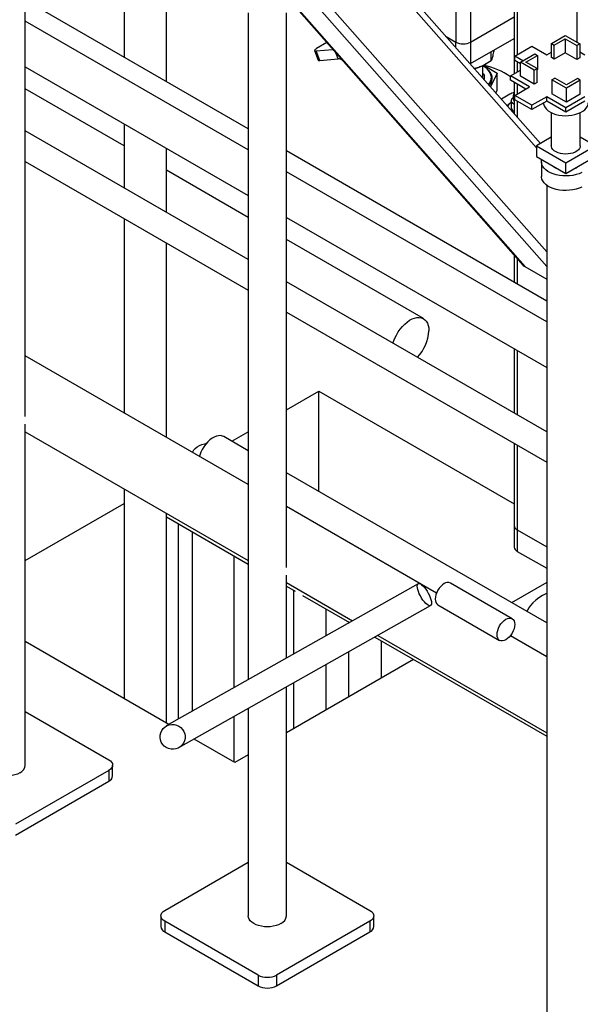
# Model space of a CAD drawing. Header units: millimetres. Extents: x 5 to 589, y 5 to 450.
# Tile 34 of 91: x 516 to 528, y 100 to 120. Entities that reach past the tile are written whole.
import ezdxf

# ---------------------------------------------------------------- set-up
doc = ezdxf.new("R2010")
doc.units = ezdxf.units.MM
doc.layers.add('TRAIT-FORT', color=4, linetype='Continuous', lineweight=25)

msp = doc.modelspace()

# ---------------------------------------------------------------- linework, layer by layer
at = {"layer": 'TRAIT-FORT', "color": 4, "linetype": 'Continuous', "lineweight": 25}
for p, q in [((526.41884, 125.77606), (526.41884, 118.72558)), ((526.48217, 125.81262), (526.48217, 119.11518)), ((525.52662, 125.26099), (525.52662, 119.37361)), ((527.70527, 125.28182), (527.70527, 119.36624)), ((525.22084, 125.08447), (525.22084, 119.37361)), ((518.42744, 124.30257), (518.42744, 119.06354)), ((516.40123, 111.69685), (516.40123, 123.0604)), ((526.95468, 117.2957), (522.36612, 122.50243)), ((519.2923, 118.56426), (519.2923, 122.20481)), ((522.4937, 122.17631), (526.87394, 117.20597)), ((521.65772, 121.23059), (527.08405, 115.07323)), ((521.96242, 120.58413), (527.08405, 114.77252)), ((520.96853, 117.5966), (516.40123, 120.23324)), ((521.86042, 120.18852), (526.63506, 114.77065)), ((521.86042, 120.18005), (526.60517, 114.79609)), ((520.96853, 119.97129), (520.96853, 106.3058)), ((521.75231, 108.60774), (521.75231, 119.97129)), ((525.52662, 119.37361), (526.41884, 119.88868)), ((520.96853, 117.16782), (516.40123, 119.80447)), ((525.02263, 119.48804), (525.22084, 119.37361)), ((527.17972, 119.3414), (527.46401, 119.50552)), ((527.46401, 119.50552), (527.76024, 119.33451)), ((522.58126, 119.36209), (522.37093, 119.24067)), ((525.22084, 119.26312), (525.22084, 119.37361)), ((525.52662, 118.93224), (526.41884, 119.44731)), ((525.52662, 119.37361), (525.52662, 118.93224)), ((526.42866, 119.08429), (526.77839, 119.28619)), ((526.77839, 119.28619), (527.08416, 119.10967)), ((527.17972, 119.3414), (527.23705, 119.3083)), ((527.17972, 119.0545), (527.17972, 119.3414)), ((527.23705, 119.3083), (527.46401, 119.43932)), ((527.23705, 119.02141), (527.23705, 119.3083)), ((527.46401, 119.43932), (527.7029, 119.30141)), ((527.46401, 119.43932), (527.46401, 119.15243)), ((527.76024, 119.33451), (527.7029, 119.30141)), ((527.7029, 119.30141), (527.7029, 119.01452)), ((527.76024, 119.33451), (527.76024, 119.04762)), ((522.3277, 119.19919), (522.40414, 119.00216)), ((522.35813, 119.19291), (522.70317, 119.22376)), ((522.43457, 118.99588), (522.35813, 119.19291)), ((522.81286, 119.0297), (522.76462, 119.15404)), ((525.94587, 118.98993), (525.94587, 119.17427)), ((526.59343, 118.98917), (526.42866, 119.08429)), ((526.42866, 118.99602), (526.42866, 119.08429)), ((526.54569, 118.96161), (526.84191, 119.13262)), ((526.66036, 118.96161), (526.89925, 119.09952)), ((526.84191, 119.13262), (526.89925, 119.09952)), ((526.89925, 119.09952), (526.89925, 118.81263)), ((527.08416, 119.10967), (527.17972, 119.16483)), ((527.23705, 119.02141), (527.17972, 119.0545)), ((527.46401, 119.15243), (527.23705, 119.02141)), ((527.7029, 119.01452), (527.46401, 119.15243)), ((527.76024, 119.17171), (527.86771, 119.10967)), ((516.40123, 118.86825), (520.96853, 116.23161)), ((522.43457, 118.99588), (522.81286, 119.0297)), ((522.8893, 119.00923), (522.8893, 119.01256)), ((522.8893, 119.00923), (522.89527, 119.00578)), ((525.52662, 118.93224), (525.51703, 118.92703)), ((525.77914, 118.72687), (525.77914, 118.88959)), ((525.79368, 118.89704), (526.06706, 118.73922)), ((525.81335, 118.90792), (525.8494, 118.92873)), ((526.54569, 118.92845), (526.42866, 118.99602)), ((526.48217, 118.96513), (526.48217, 118.76214)), ((526.82999, 118.79749), (526.54569, 118.96161)), ((526.54569, 118.67472), (526.54569, 118.96161)), ((526.88732, 118.83059), (526.66036, 118.96161)), ((527.76024, 119.04762), (527.7029, 119.01452)), ((525.61515, 118.83094), (525.60353, 118.82888)), ((525.61515, 118.83094), (525.60403, 118.82831)), ((525.77418, 118.63524), (525.77872, 118.66109)), ((525.77914, 118.6717), (525.77914, 118.68507)), ((526.06706, 118.73922), (525.93441, 118.45343)), ((525.95076, 118.64743), (525.95076, 118.64963)), ((526.06706, 118.38953), (526.06706, 118.73922)), ((526.34266, 118.6816), (526.54569, 118.79881)), ((526.73443, 118.45544), (526.34266, 118.6816)), ((526.34266, 118.59333), (526.34266, 118.6816)), ((526.82999, 118.5106), (526.54569, 118.67472)), ((526.82999, 118.79749), (526.88732, 118.83059)), ((526.82999, 118.5106), (526.82999, 118.79749)), ((526.88732, 118.5437), (526.88732, 118.83059)), ((526.89925, 118.81263), (526.88732, 118.80574)), ((526.65798, 118.4113), (526.34266, 118.59333)), ((526.41884, 118.54935), (526.41884, 117.90373)), ((526.42866, 118.27892), (526.73443, 118.45544)), ((526.48217, 118.51279), (526.48217, 118.30981)), ((526.88732, 118.5437), (526.82999, 118.5106)), ((527.19164, 118.60248), (527.24898, 118.63558)), ((527.19164, 118.60248), (527.19164, 118.31559)), ((527.48786, 118.43148), (527.19164, 118.60248)), ((527.48786, 118.49767), (527.24898, 118.63558)), ((527.71483, 118.62869), (527.48786, 118.49767)), ((527.77216, 118.5956), (527.48786, 118.43148)), ((527.77216, 118.5956), (527.71483, 118.62869)), ((527.77216, 118.3087), (527.77216, 118.5956)), ((518.42744, 117.24488), (516.40123, 118.41459)), ((526.04544, 118.32743), (526.06706, 118.38953)), ((526.32928, 118.30317), (526.15532, 118.20275)), ((526.39877, 118.28119), (526.39877, 118.20395)), ((526.77839, 118.07702), (526.42866, 118.27892)), ((526.42866, 118.19064), (526.42866, 118.27892)), ((527.08416, 118.25354), (526.77839, 118.07702)), ((527.47594, 118.02737), (527.08416, 118.25354)), ((527.08416, 118.16527), (527.08416, 118.25354)), ((527.48786, 118.14458), (527.19164, 118.31559)), ((527.86771, 118.25354), (527.47594, 118.02737)), ((527.48786, 118.14458), (527.48786, 118.43148)), ((527.77216, 118.3087), (527.48786, 118.14458)), ((526.34839, 118.1267), (526.35823, 118.13207)), ((526.34839, 118.1267), (526.35823, 118.1314)), ((526.35823, 118.17085), (526.35823, 118.0274)), ((526.77839, 117.98875), (526.42866, 118.19064)), ((526.48217, 118.15975), (526.48217, 117.83187)), ((527.08416, 118.16527), (526.77839, 117.98875)), ((526.77839, 117.98875), (526.77839, 118.07702)), ((527.47594, 117.9391), (527.08416, 118.16527)), ((527.86771, 118.16527), (527.47594, 117.9391)), ((527.17864, 117.92766), (527.17864, 117.24909)), ((527.17864, 117.92766), (527.17864, 117.24909)), ((527.47594, 117.9391), (527.47594, 118.02737)), ((527.77324, 117.24909), (527.77324, 117.92766)), ((518.42744, 117.69855), (518.42744, 116.38254)), ((520.96853, 114.91561), (516.40123, 117.55225)), ((527.17864, 117.42499), (526.87394, 117.24909)), ((526.87394, 117.24909), (526.87394, 117.0284)), ((526.87394, 117.24909), (527.47594, 116.90156)), ((527.47594, 116.90156), (528.07794, 117.24909)), ((528.07794, 117.24909), (527.77324, 117.42499)), ((519.2923, 115.88327), (519.2923, 117.19927)), ((527.08405, 114.06618), (521.75231, 117.14413)), ((516.40123, 116.9281), (520.96853, 114.29146)), ((526.87394, 117.0284), (527.47594, 116.68088)), ((526.97594, 116.91806), (526.97594, 116.62013)), ((526.97594, 116.91806), (526.97594, 116.62013)), ((527.47594, 116.68088), (528.07794, 117.0284)), ((527.47594, 116.68088), (527.47594, 116.90156)), ((520.96853, 115.77794), (519.2923, 116.74561)), ((527.08405, 113.63741), (521.75231, 116.71536)), ((527.08405, 116.44087), (527.08405, 97.93705)), ((518.42744, 115.7584), (518.42744, 111.77508)), ((521.75231, 115.77914), (527.08405, 112.70119)), ((519.2923, 111.2758), (519.2923, 115.25912)), ((524.55868, 113.70539), (521.75231, 115.32547)), ((526.41884, 115.00752), (526.41884, 114.4502)), ((526.48217, 114.93566), (526.48217, 114.41364)), ((526.63506, 114.77065), (527.08405, 114.51146)), ((527.08405, 111.38519), (521.75231, 114.46314)), ((521.75231, 113.83899), (527.08405, 110.76105)), ((526.41884, 113.08521), (526.41884, 111.76921)), ((526.48217, 113.04865), (526.48217, 111.73265)), ((520.96853, 110.30814), (516.40123, 112.94478)), ((521.75231, 111.83982), (522.41481, 112.22227)), ((522.41481, 112.22227), (526.41884, 109.91079)), ((522.41481, 110.16438), (522.41481, 112.22227)), ((516.40123, 104.55658), (516.40123, 111.54025)), ((516.40123, 111.38441), (520.96853, 108.74777)), ((520.63243, 111.19332), (520.96853, 111.38735)), ((520.96853, 110.9993), (520.4674, 111.28859)), ((526.41884, 111.14506), (526.41884, 109.46639)), ((526.48217, 111.1085), (526.48217, 109.37813)), ((527.08405, 107.46888), (521.75231, 110.54683)), ((518.42744, 110.21471), (518.42744, 105.91874)), ((516.40123, 108.7507), (518.42744, 109.92041)), ((524.8258, 108.08138), (521.75231, 109.85567)), ((519.2923, 105.41946), (519.2923, 109.71544)), ((519.2923, 109.64442), (520.96853, 108.67676)), ((519.53697, 105.4971), (519.53697, 109.50318)), ((526.41884, 109.46639), (526.41884, 109.02502)), ((526.48217, 109.37813), (527.08405, 109.03067)), ((526.48217, 109.37813), (526.48217, 108.93676)), ((519.81877, 109.3405), (519.81877, 105.65629)), ((520.68363, 106.14486), (520.68363, 108.84123)), ((526.48217, 108.93676), (527.08405, 108.5893)), ((521.75231, 106.74857), (521.75231, 108.45114)), ((524.45175, 108.2735), (519.29, 105.35759)), ((521.75231, 108.2953), (523.10649, 107.51355)), ((521.75231, 108.22429), (521.92754, 108.12314)), ((526.37656, 107.55628), (525.11042, 108.2872)), ((527.08405, 108.29824), (526.36573, 107.88356)), ((521.89354, 108.14276), (521.89354, 106.82835)), ((522.08369, 108.03299), (523.04432, 107.47843)), ((519.54811, 104.91361), (524.70432, 107.8264)), ((522.56922, 107.21004), (522.56922, 107.7527)), ((524.85369, 107.84247), (526.11982, 107.11155)), ((523.02103, 107.49188), (523.02103, 107.46528)), ((523.56068, 107.18034), (527.08405, 105.14635)), ((523.62285, 107.21546), (527.08405, 105.21736)), ((527.08405, 106.77772), (526.34066, 107.20687)), ((519.34534, 105.38885), (516.40123, 107.08844)), ((523.69671, 106.34276), (523.69671, 107.10182)), ((523.02103, 106.87549), (523.02103, 105.95271)), ((524.35414, 106.72229), (521.75231, 105.22029)), ((522.56922, 105.69188), (522.56922, 106.62026)), ((521.75231, 101.46747), (521.75231, 106.15878)), ((521.89354, 106.23856), (521.89354, 105.30182)), ((516.40123, 105.65425), (518.11155, 104.6669)), ((520.68363, 104.61627), (520.68363, 105.55507)), ((520.96853, 105.71602), (520.96853, 101.46747)), ((520.69482, 104.60981), (519.8617, 105.09076)), ((520.96853, 104.76782), (520.69482, 104.60981)), ((518.19071, 104.33589), (518.19071, 104.55658)), ((518.11155, 104.44625), (516.20045, 103.343)), ((518.11155, 104.44625), (518.11155, 104.22557)), ((516.20045, 103.12231), (518.11155, 104.22557)), ((519.25821, 101.57779), (520.96853, 102.56514)), ((521.75231, 102.56514), (523.46263, 101.57779)), ((519.17905, 101.46747), (519.17905, 101.24678)), ((521.16931, 100.25389), (519.25821, 101.35714)), ((519.25821, 101.35714), (519.25821, 101.13645)), ((523.46263, 101.35714), (521.55153, 100.25389)), ((523.46263, 101.35714), (523.46263, 101.13645)), ((523.54179, 101.24678), (523.54179, 101.46747)), ((519.25821, 101.13645), (521.16931, 100.0332)), ((521.55153, 100.0332), (523.46263, 101.13645)), ((521.16931, 100.25389), (521.16931, 100.0332)), ((521.55153, 100.25389), (521.55153, 100.0332))]:
    msp.add_line(p, q, dxfattribs=at)
at = {"layer": 'TRAIT-FORT', "color": 4, "linetype": 'Continuous', "lineweight": 25, "flags": 128}
for points in [[(522.37093, 119.24067), (522.35388, 119.23005), (522.34066, 119.22012), (522.33179, 119.21127), (522.3276, 119.20383), (522.32825, 119.19809), (522.33373, 119.19427), (522.34382, 119.19252), (522.35813, 119.19291)], [(522.40414, 119.00216), (522.4047, 119.00106), (522.41017, 118.99725), (522.42026, 118.9955), (522.43457, 118.99588)], [(525.89129, 118.50235), (525.91631, 118.53626), (525.93697, 118.57724), (525.94838, 118.61942), (525.95035, 118.66209), (525.94286, 118.70455), (525.92602, 118.74612), (525.90012, 118.7861), (525.86557, 118.82383), (525.82294, 118.85871), (525.77914, 118.88668)], [(525.90966, 118.48151), (525.91995, 118.4944), (525.94594, 118.53585), (525.96254, 118.57889), (525.96946, 118.62279), (525.96661, 118.66684), (525.95402, 118.71032), (525.9319, 118.75252), (525.90062, 118.79273), (525.86068, 118.83031), (525.81275, 118.86463), (525.7952, 118.87521)], [(525.77872, 118.66109), (525.77913, 118.67021), (525.77914, 118.6717)], [(526.41884, 118.09786), (526.41315, 118.10063), (526.38627, 118.11823), (526.36781, 118.13914), (526.35895, 118.16204), (526.36022, 118.18549), (526.37156, 118.20803), (526.39226, 118.22823), (526.39877, 118.23277)], [(527.01652, 118.12622), (527.01839, 118.1057), (527.02937, 118.0675), (527.04987, 118.03063), (527.07944, 117.99587), (527.11747, 117.96397), (527.16313, 117.93561), (527.21547, 117.91139), (527.27335, 117.89182), (527.33556, 117.87733), (527.40075, 117.86822), (527.46755, 117.86469), (527.53452, 117.86681), (527.60025, 117.87454), (527.66333, 117.88771), (527.72241, 117.90604), (527.77624, 117.92914), (527.82367, 117.95652), (527.86369, 117.9876), (527.89545, 118.02171), (527.91826, 118.05812), (527.93165, 118.09607), (527.93535, 118.12622)], [(527.77324, 117.24909), (527.76958, 117.22224), (527.75655, 117.1924), (527.73451, 117.16439), (527.70416, 117.1391), (527.66647, 117.11734), (527.62266, 117.09982), (527.57413, 117.08709), (527.52245, 117.07958), (527.46927, 117.07751), (527.4163, 117.08095), (527.36526, 117.0898), (527.31777, 117.10377), (527.27536, 117.12241), (527.2394, 117.14512), (527.21105, 117.17117), (527.1912, 117.19973), (527.18051, 117.22987), (527.17864, 117.24909)], [(527.77324, 117.24909), (527.76958, 117.22224), (527.75655, 117.1924), (527.73451, 117.16439), (527.70416, 117.1391), (527.66647, 117.11734), (527.62266, 117.09982), (527.57413, 117.08709), (527.52245, 117.07958), (527.46927, 117.07751), (527.4163, 117.08095), (527.36526, 117.0898), (527.31777, 117.10377), (527.27536, 117.12241), (527.2394, 117.14512), (527.21105, 117.17117), (527.1912, 117.19973), (527.18051, 117.22987), (527.17864, 117.24909)], [(527.80397, 116.70022), (527.74826, 116.67598), (527.68725, 116.65646), (527.62213, 116.64203), (527.55416, 116.63297), (527.48467, 116.62946), (527.415, 116.63157), (527.34653, 116.63925), (527.28057, 116.65236), (527.21842, 116.67064), (527.16128, 116.69374), (527.11026, 116.7212), (527.06636, 116.7525), (527.03044, 116.78702), (527.00318, 116.82409), (526.98513, 116.86298), (526.97662, 116.90295), (526.97784, 116.94322), (526.98276, 116.96558)], [(527.80397, 116.70022), (527.74826, 116.67598), (527.68725, 116.65646), (527.62213, 116.64203), (527.55416, 116.63297), (527.48467, 116.62946), (527.415, 116.63157), (527.34653, 116.63925), (527.28057, 116.65236), (527.21842, 116.67064), (527.16128, 116.69374), (527.11026, 116.7212), (527.06636, 116.7525), (527.03044, 116.78702), (527.00318, 116.82409), (526.98513, 116.86298), (526.97662, 116.90295), (526.97784, 116.94322), (526.98276, 116.96558)], [(527.63673, 116.7737), (527.64525, 116.77698), (527.68616, 116.7967)], [(527.68616, 116.7967), (527.72032, 116.82032), (527.726, 116.82524)], [(527.80397, 116.40229), (527.74826, 116.37806), (527.68725, 116.35853), (527.62213, 116.3441), (527.55416, 116.33504), (527.48467, 116.33153), (527.415, 116.33364), (527.34653, 116.34132), (527.28057, 116.35443), (527.21842, 116.37272), (527.16128, 116.39581), (527.11026, 116.42328), (527.06636, 116.45457), (527.03044, 116.48909), (527.00318, 116.52616), (526.98513, 116.56506), (526.97662, 116.60503), (526.97594, 116.62013)], [(527.80397, 116.40229), (527.74826, 116.37806), (527.68725, 116.35853), (527.62213, 116.3441), (527.55416, 116.33504), (527.48467, 116.33153), (527.415, 116.33364), (527.34653, 116.34132), (527.28057, 116.35443), (527.21842, 116.37272), (527.16128, 116.39581), (527.11026, 116.42328), (527.06636, 116.45457), (527.03044, 116.48909), (527.00318, 116.52616), (526.98513, 116.56506), (526.97662, 116.60503), (526.97594, 116.62013)], [(523.93546, 113.20283), (523.94729, 113.23939), (523.97331, 113.30514), (524.00495, 113.36968), (524.04166, 113.43186), (524.08276, 113.49056), (524.12754, 113.54475), (524.17519, 113.59344), (524.22485, 113.63578), (524.27566, 113.67101), (524.32669, 113.6985), (524.37704, 113.71776), (524.4258, 113.72844), (524.47212, 113.73036), (524.51515, 113.72348), (524.55415, 113.70792), (524.58839, 113.68397), (524.61729, 113.65204), (524.64032, 113.61271), (524.65707, 113.56668), (524.66724, 113.51477), (524.67065, 113.45791)], [(520.4674, 111.28859), (520.44185, 111.30021), (520.40409, 111.30814), (520.36291, 111.30727), (520.31924, 111.29761), (520.27405, 111.27939), (520.22835, 111.25301), (520.18316, 111.21905), (520.13949, 111.17829), (520.09831, 111.13162), (520.06055, 111.08009), (520.02705, 111.02486), (519.99856, 110.96715), (519.97571, 110.90825), (519.9685, 110.88544)], [(519.82835, 110.96635), (519.8335, 110.9787), (519.85485, 111.01391), (519.88505, 111.0469), (519.92343, 111.07692), (519.96913, 111.10331), (520.02113, 111.12546), (520.07827, 111.1429), (520.11442, 111.15091)], [(524.57803, 107.90173), (524.54954, 107.93821), (524.52213, 107.97899), (524.49688, 108.02249), (524.47474, 108.06705), (524.45657, 108.11096), (524.44307, 108.15252), (524.43476, 108.19013), (524.43195, 108.22236), (524.43476, 108.24797), (524.44307, 108.26596), (524.45657, 108.27565), (524.47474, 108.27667), (524.49688, 108.26898), (524.52213, 108.25287), (524.54954, 108.22896), (524.57803, 108.19817), (524.60653, 108.16169), (524.63394, 108.12091), (524.65919, 108.0774), (524.68133, 108.03284), (524.6995, 107.98894), (524.713, 107.94738), (524.72131, 107.90977), (524.72411, 107.87754), (524.72131, 107.85193), (524.713, 107.83394), (524.6995, 107.82424), (524.68133, 107.82323), (524.65919, 107.83092), (524.63394, 107.84703), (524.60653, 107.87094), (524.57803, 107.90173)], [(524.98206, 108.27449), (524.94664, 108.25001), (524.91258, 108.21842), (524.88119, 108.18093), (524.85368, 108.13897), (524.8311, 108.09417), (524.81432, 108.04824), (524.80399, 108.00294), (524.8005, 107.96003), (524.80399, 107.92114), (524.81432, 107.88778), (524.8311, 107.86122), (524.85368, 107.84248), (524.85369, 107.84247)], [(526.99816, 108.03185), (526.92552, 107.98603), (526.86018, 107.93668), (526.80265, 107.88419), (526.75338, 107.82897), (526.71276, 107.77146), (526.6811, 107.71209), (526.67739, 107.70365)], [(527.08405, 108.07691), (527.07754, 108.07378), (526.99816, 108.03185)], [(526.24819, 107.54357), (526.28361, 107.55999), (526.31767, 107.56772), (526.34905, 107.56646), (526.37657, 107.55627), (526.39915, 107.53754), (526.41592, 107.51098), (526.42625, 107.47761), (526.42974, 107.43872), (526.42625, 107.39581), (526.41592, 107.35052), (526.39915, 107.30458), (526.37657, 107.25978), (526.34905, 107.21782), (526.31767, 107.18033), (526.28361, 107.14874), (526.24819, 107.12426), (526.21277, 107.10784), (526.17871, 107.10011), (526.14732, 107.10137), (526.11981, 107.11156), (526.09723, 107.13029), (526.08045, 107.15685), (526.07012, 107.19022), (526.06663, 107.22911), (526.07012, 107.27202), (526.08045, 107.31731), (526.09723, 107.36325), (526.11981, 107.40805), (526.14732, 107.45001), (526.17871, 107.4875), (526.21277, 107.51909), (526.24819, 107.54357)], [(516.28645, 104.39661), (516.23969, 104.37355), (516.18726, 104.355), (516.13044, 104.34142), (516.07065, 104.33313), (516.00934, 104.33034), (515.94804, 104.33313), (515.88824, 104.34142), (515.83143, 104.355), (515.77899, 104.37355), (515.73223, 104.39661), (515.6923, 104.4236), (515.66016, 104.45387), (515.63663, 104.48667), (515.62228, 104.52119), (515.61745, 104.55658)], [(518.11155, 104.6669), (518.14516, 104.64326), (518.17014, 104.61629), (518.18552, 104.58702), (518.19071, 104.55658), (518.18552, 104.52614), (518.17014, 104.49687), (518.14516, 104.4699), (518.11155, 104.44625)], [(519.25821, 101.35714), (519.2246, 101.38078), (519.19962, 101.40776), (519.18424, 101.43703), (519.17905, 101.46747), (519.18424, 101.49791), (519.19962, 101.52717), (519.2246, 101.55415), (519.25821, 101.57779)], [(523.46263, 101.57779), (523.49624, 101.55415), (523.52122, 101.52717), (523.5366, 101.49791), (523.54179, 101.46747), (523.5366, 101.43703), (523.52122, 101.40776), (523.49624, 101.38078), (523.46263, 101.35714)], [(521.63753, 101.30749), (521.59077, 101.28444), (521.53834, 101.26589), (521.48152, 101.2523), (521.42173, 101.24402), (521.36042, 101.24123), (521.29912, 101.24402), (521.23932, 101.2523), (521.18251, 101.26589), (521.13007, 101.28444), (521.08331, 101.30749), (521.04337, 101.33449), (521.01124, 101.36476), (520.98771, 101.39756), (520.97335, 101.43208), (520.96853, 101.46747)]]:
    msp.add_lwpolyline(points, dxfattribs=at)
at = {"layer": 'TRAIT-FORT', "color": 4, "linetype": 'Continuous', "lineweight": 25}
for centre, radius, start, end in [((525.37373, 119.66869), 0.33233, 242.609672, 297.390328), ((522.81831, 118.89715), 0.13266, 57.650718, 92.357762), ((525.44407, 119.56509), 0.75382, 283.117113, 299.332781), ((525.52468, 117.50624), 1.41537, 54.695162, 78.911237), ((525.63109, 118.72857), 0.14806, 329.346844, 359.343816), ((525.64115, 118.68503), 0.13796, 340.386656, 8.728596), ((525.72449, 118.65321), 0.22634, 317.830921, 358.534501), ((526.49512, 118.00389), 0.34216, 102.88199, 118.992145), ((526.44881, 118.28119), 0.0489, 127.796281, 232.203719), ((526.45159, 118.29223), 0.03912, 146.829766, 213.170234), ((526.41322, 117.99951), 0.14276, 117.009094, 155.847668), ((526.44956, 118.20581), 0.05082, 182.089625, 232.813148), ((526.44992, 118.04189), 0.09283, 188.976351, 250.440545), ((527.41059, 117.04211), 0.28488, 229.579446, 250.425931), ((523.82775, 113.50036), 0.84397, 316.027465, 357.117159), ((526.52705, 109.47718), 0.10874, 185.694799, 245.625342), ((526.52705, 109.03581), 0.10874, 185.694799, 245.625342), ((525.05727, 108.16951), 0.12914, 65.692881, 125.617577), ((516.20231, 104.57814), 0.20009, 294.867315, 353.812544), ((518.05545, 104.34938), 0.13593, 294.374658, 354.305201), ((521.55339, 101.48903), 0.20009, 294.867315, 353.812544), ((519.31431, 101.26027), 0.13593, 185.694799, 245.625342), ((523.40653, 101.26027), 0.13593, 294.374658, 354.305201), ((521.36042, 100.62273), 0.41541, 242.609672, 297.390328), ((521.36042, 100.40204), 0.41541, 242.609672, 297.390328)]:
    msp.add_arc(centre, radius, start, end, dxfattribs=at)
msp.add_ellipse((526.63506, 115.00744), major_axis=(-0.03839, 0.24529), ratio=0.44049133, start_param=2.53650809, end_param=2.80015985, dxfattribs=at)
msp.add_ellipse((519.41905, 105.1356), major_axis=(0.22255, -0.12989), ratio=0.98578319, dxfattribs=at)
for points, knots in [([(525.94587, 118.98993), (525.95199, 118.99962), (525.96125, 119.01431), (525.97452, 119.05279), (525.98328, 119.08466), (525.98865, 119.10863), (525.99052, 119.11698)], [0, 0, 0, 0, 0.43204542, 0.65434926, 0.87965336, 1, 1, 1, 1]), ([(525.99052, 119.11698), (525.99442, 119.13561), (526.00023, 119.16345), (526.00587, 119.19843), (526.00774, 119.20999)], [0, 0, 0, 0, 0.66954182, 1, 1, 1, 1]), ([(525.94587, 118.98993), (525.90056, 118.96044), (525.83195, 118.91578), (525.73369, 118.86928), (525.6688, 118.84503), (525.629, 118.83458), (525.61515, 118.83094)], [0, 0, 0, 0, 0.432045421, 0.654349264, 0.87965336, 1, 1, 1, 1]), ([(525.77914, 118.73349), (525.78353, 118.72712), (525.7977, 118.70659), (525.8062, 118.66847), (525.80848, 118.63225), (525.80013, 118.61221), (525.79832, 118.60785)], [0, 0, 0, 0, 0.16038253, 0.51708592, 0.8951557, 1, 1, 1, 1]), ([(526.27311, 118.0691), (526.2811, 118.07664), (526.30549, 118.09964), (526.33115, 118.11582), (526.34839, 118.1267)], [0, 0, 0, 0, 0.32781163, 1, 1, 1, 1])]:
    msp.add_open_spline(points, degree=3, knots=knots, dxfattribs=at)

doc.saveas('drawing.dxf')
